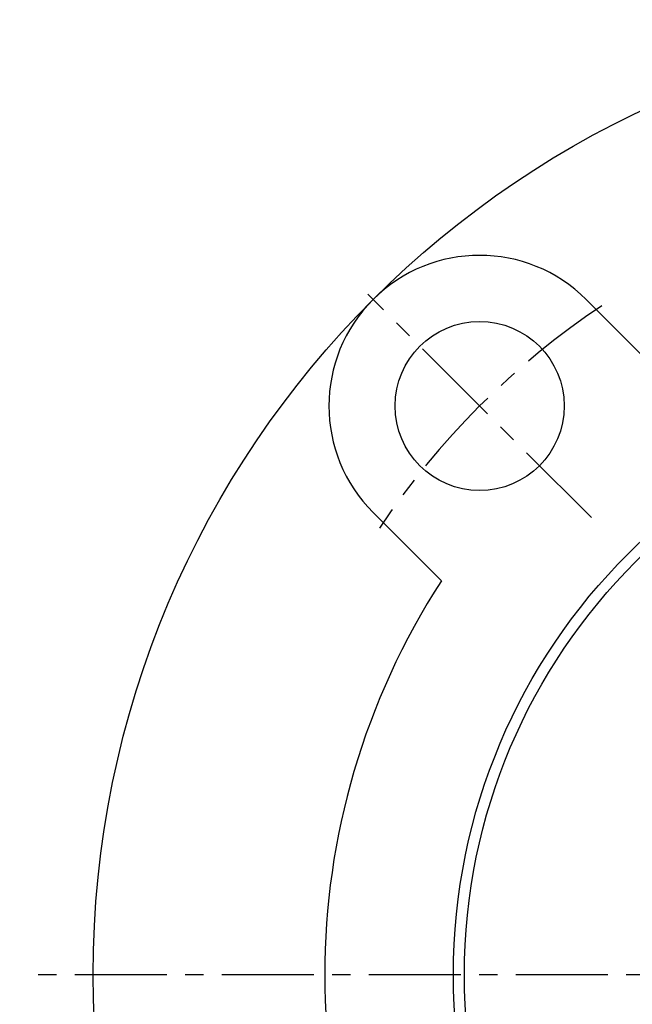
# Model space of a CAD drawing. Extents: x -140 to 296, y -140 to 296.
# Tile 2 of 15: x -140 to -57, y -4 to 130. Entities that reach past the tile are written whole.
import ezdxf

# ---------------------------------------------------------------- set-up
doc = ezdxf.new("R2010")
doc.units = 0
doc.header["$LTSCALE"] = 10
doc.linetypes.add('CENTER', pattern=[2, 1.25, -0.25, 0.25, -0.25])
doc.layers.get('0').update_dxf_attribs({"linetype": 'CONTINUOUS'})
doc.layers.add('CENTER', color=1, linetype='CENTER')

msp = doc.modelspace()

# ---------------------------------------------------------------- linework, layer by layer
for p, q in [((-62.93, 91.92), (-53.63, 82.62)), ((-82.62, 53.63), (-91.92, 62.93))]:
    msp.add_line(p, q)
for centre, radius in [((0, 0), 130), ((-77.43, 77.43), 11.5), ((0, 0), 81), ((0, 0), 79.5)]:
    msp.add_circle(centre, radius)
for centre, radius, start, end in [((-77.43, 77.43), 20.5, 45, 225), ((0, 0), 98.5, 147.0123, 212.9877)]:
    msp.add_arc(centre, radius, start, end)
at = {"layer": 'CENTER'}
for p, q in [((-62.23, 62.23), (-92.63, 92.63)), ((140, 0), (-140, 0))]:
    msp.add_line(p, q, dxfattribs=at)
msp.add_arc((0, 0), 109.5, 123.732, 146.268, dxfattribs=at)

doc.saveas('drawing.dxf')
